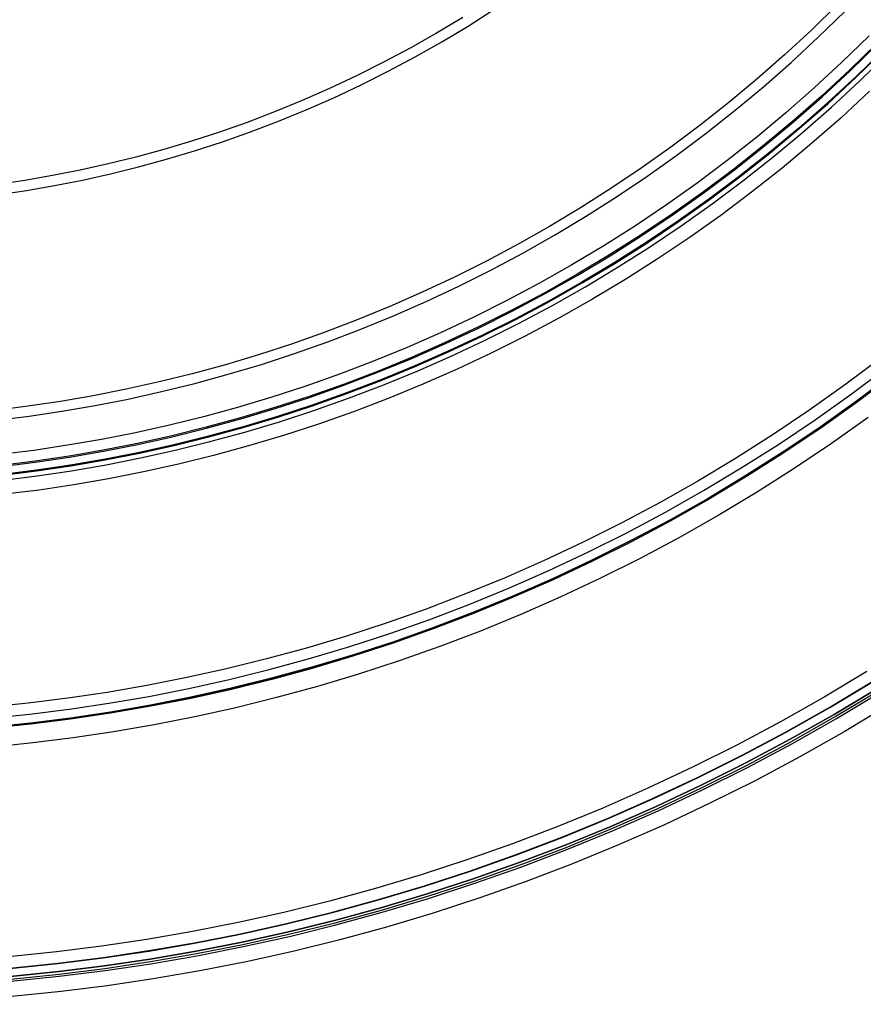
# Model space of a CAD drawing. Header units: millimetres. Extents: x 9981 to 10381, y 6395 to 6795.
# Tile 7 of 25: x 10199 to 10283, y 6395 to 6493. Entities that reach past the tile are written whole.
import ezdxf

# ---------------------------------------------------------------- set-up
doc = ezdxf.new("R2010")
doc.units = ezdxf.units.MM
doc.header["$MEASUREMENT"] = 0
doc.layers.add('0 filanca', color=1, linetype='Continuous')
doc.layers.add('0 filanca2', color=6, linetype='Continuous')

msp = doc.modelspace()

# ---------------------------------------------------------------- linework, layer by layer
at = {"layer": '0 filanca', "lineweight": -3}
for points in [[(10280.825, 6494.862), (10278.2, 6492.305), (10275.512, 6489.817), (10272.761, 6487.401), (10269.952, 6485.06), (10267.087, 6482.795), (10264.17, 6480.608), (10261.203, 6478.501), (10258.19, 6476.476), (10255.135, 6474.533), (10252.04, 6472.675), (10248.909, 6470.902), (10245.745, 6469.215), (10242.553, 6467.615), (10239.335, 6466.103), (10236.094, 6464.678), (10232.835, 6463.34), (10229.561, 6462.091), (10226.275, 6460.929), (10222.98, 6459.854), (10219.68, 6458.866), (10216.377, 6457.963), (10213.075, 6457.146), (10209.778, 6456.414), (10206.487, 6455.765), (10203.206, 6455.197), (10199.938, 6454.711), (10196.684, 6454.303)], [(10196.797, 6453.311), (10200.073, 6453.721), (10203.365, 6454.211), (10206.669, 6454.782), (10209.983, 6455.436), (10213.304, 6456.174), (10216.629, 6456.996), (10219.954, 6457.905), (10223.278, 6458.9), (10226.596, 6459.982), (10229.906, 6461.153), (10233.203, 6462.411), (10236.485, 6463.758), (10239.748, 6465.193), (10242.989, 6466.717), (10246.204, 6468.328), (10249.39, 6470.027), (10252.543, 6471.812), (10255.66, 6473.683), (10258.737, 6475.639), (10261.771, 6477.679), (10264.759, 6479.801), (10267.697, 6482.003), (10270.582, 6484.284), (10273.411, 6486.642), (10276.181, 6489.075), (10278.888, 6491.58), (10281.531, 6494.156)], [(10197.041, 6475.863), (10199.816, 6476.276), (10202.602, 6476.758), (10205.397, 6477.31), (10208.197, 6477.932), (10211.001, 6478.625), (10213.805, 6479.391), (10216.607, 6480.231), (10219.405, 6481.143), (10222.196, 6482.13), (10224.977, 6483.191), (10227.744, 6484.327), (10230.496, 6485.537), (10233.228, 6486.822), (10235.939, 6488.18), (10238.626, 6489.613), (10241.284, 6491.118), (10243.913, 6492.696), (10246.507, 6494.346)], [(10243.379, 6493.56), (10240.773, 6491.996), (10238.136, 6490.503), (10235.473, 6489.083), (10232.785, 6487.735), (10230.075, 6486.462), (10227.347, 6485.262), (10224.603, 6484.136), (10221.846, 6483.083), (10219.079, 6482.105), (10216.304, 6481.2), (10213.525, 6480.368), (10210.745, 6479.608), (10207.965, 6478.921), (10205.188, 6478.304), (10202.417, 6477.757), (10199.655, 6477.279), (10196.903, 6476.869), (10194.163, 6476.527), (10191.439, 6476.249), (10188.731, 6476.036), (10186.043, 6475.886), (10183.375, 6475.796), (10180.729, 6475.767)], [(10284.734, 6490.953), (10282.007, 6488.296), (10279.213, 6485.711), (10276.355, 6483.201), (10273.436, 6480.768), (10270.46, 6478.415), (10267.428, 6476.142), (10264.346, 6473.953), (10261.215, 6471.849), (10258.04, 6469.83), (10254.825, 6467.9), (10251.571, 6466.057), (10248.284, 6464.305), (10244.967, 6462.642), (10241.623, 6461.07), (10238.257, 6459.59), (10234.87, 6458.2), (10231.468, 6456.902), (10228.053, 6455.694), (10224.63, 6454.577), (10221.201, 6453.551), (10217.769, 6452.613), (10214.339, 6451.764), (10210.912, 6451.003), (10207.493, 6450.329), (10204.084, 6449.739), (10200.688, 6449.233), (10197.307, 6448.81)], [(10197.319, 6448.709), (10200.702, 6449.133), (10204.1, 6449.639), (10207.512, 6450.229), (10210.933, 6450.904), (10214.362, 6451.666), (10217.795, 6452.515), (10221.229, 6453.453), (10224.66, 6454.48), (10228.086, 6455.598), (10231.503, 6456.806), (10234.908, 6458.106), (10238.296, 6459.496), (10241.665, 6460.978), (10245.012, 6462.551), (10248.331, 6464.214), (10251.62, 6465.968), (10254.876, 6467.812), (10258.094, 6469.744), (10261.271, 6471.763), (10264.404, 6473.869), (10267.488, 6476.06), (10270.522, 6478.334), (10273.501, 6480.689), (10276.421, 6483.124), (10279.281, 6485.636), (10282.077, 6488.222), (10284.806, 6490.881)], [(10197.41, 6447.901), (10200.812, 6448.327), (10204.229, 6448.836), (10207.66, 6449.429), (10211.1, 6450.108), (10214.548, 6450.874), (10218, 6451.728), (10221.452, 6452.671), (10224.903, 6453.704), (10228.348, 6454.828), (10231.784, 6456.043), (10235.207, 6457.349), (10238.614, 6458.748), (10242.002, 6460.238), (10245.367, 6461.819), (10248.705, 6463.492), (10252.012, 6465.256), (10255.286, 6467.109), (10258.521, 6469.052), (10261.716, 6471.083), (10264.866, 6473.2), (10267.968, 6475.403), (10271.018, 6477.69), (10274.013, 6480.058), (10276.95, 6482.506), (10279.826, 6485.032), (10282.637, 6487.633), (10285.381, 6490.306)], [(10197.41, 6447.901), (10200.812, 6448.327), (10204.229, 6448.836), (10207.66, 6449.429), (10211.1, 6450.108), (10214.548, 6450.874), (10218, 6451.728), (10221.452, 6452.671), (10224.903, 6453.704), (10228.348, 6454.828), (10231.784, 6456.043), (10235.207, 6457.349), (10238.614, 6458.748), (10242.002, 6460.238), (10245.367, 6461.819), (10248.705, 6463.492), (10252.012, 6465.256), (10255.286, 6467.109), (10258.521, 6469.052), (10261.716, 6471.083), (10264.866, 6473.2), (10267.968, 6475.403), (10271.018, 6477.69), (10274.013, 6480.058), (10276.95, 6482.506), (10279.826, 6485.032), (10282.637, 6487.633), (10285.381, 6490.306)], [(10197.419, 6447.83), (10200.822, 6448.256), (10204.241, 6448.765), (10207.673, 6449.358), (10211.115, 6450.038), (10214.564, 6450.804), (10218.018, 6451.658), (10221.472, 6452.602), (10224.924, 6453.636), (10228.371, 6454.76), (10231.808, 6455.976), (10235.233, 6457.283), (10238.642, 6458.682), (10242.032, 6460.172), (10245.398, 6461.755), (10248.738, 6463.428), (10252.047, 6465.193), (10255.322, 6467.047), (10258.559, 6468.991), (10261.755, 6471.023), (10264.907, 6473.141), (10268.01, 6475.345), (10271.062, 6477.633), (10274.058, 6480.002), (10276.997, 6482.451), (10279.874, 6484.978), (10282.686, 6487.581), (10285.432, 6490.256)], [(10197.474, 6447.34), (10200.889, 6447.767), (10204.319, 6448.278), (10207.762, 6448.873), (10211.216, 6449.555), (10214.677, 6450.323), (10218.142, 6451.181), (10221.608, 6452.128), (10225.072, 6453.165), (10228.53, 6454.293), (10231.979, 6455.512), (10235.415, 6456.824), (10238.835, 6458.227), (10242.236, 6459.723), (10245.614, 6461.311), (10248.964, 6462.99), (10252.284, 6464.76), (10255.57, 6466.621), (10258.819, 6468.571), (10262.025, 6470.61), (10265.187, 6472.735), (10268.301, 6474.946), (10271.363, 6477.242), (10274.369, 6479.619), (10277.318, 6482.076), (10280.204, 6484.612), (10283.026, 6487.223), (10285.781, 6489.907)], [(10196.193, 6423.551), (10200.127, 6423.951), (10204.083, 6424.446), (10208.057, 6425.038), (10212.046, 6425.728), (10216.046, 6426.517), (10220.056, 6427.408), (10224.07, 6428.401), (10228.085, 6429.498), (10232.097, 6430.699), (10236.103, 6432.006), (10240.099, 6433.419), (10244.079, 6434.938), (10248.042, 6436.564), (10251.981, 6438.297), (10255.894, 6440.136), (10259.775, 6442.081), (10263.621, 6444.132), (10267.428, 6446.288), (10271.191, 6448.547), (10274.906, 6450.908), (10278.569, 6453.371), (10282.176, 6455.932), (10285.723, 6458.591)], [(10196.274, 6422.658), (10200.228, 6423.06), (10204.204, 6423.558), (10208.199, 6424.153), (10212.209, 6424.846), (10216.23, 6425.64), (10220.26, 6426.535), (10224.295, 6427.534), (10228.331, 6428.636), (10232.365, 6429.844), (10236.392, 6431.157), (10240.408, 6432.578), (10244.409, 6434.105), (10248.392, 6435.739), (10252.352, 6437.481), (10256.285, 6439.33), (10260.187, 6441.285), (10264.053, 6443.346), (10267.88, 6445.513), (10271.662, 6447.784), (10275.396, 6450.158), (10279.078, 6452.633), (10282.704, 6455.208), (10286.269, 6457.881)], [(10286.339, 6457.79), (10282.772, 6455.115), (10279.143, 6452.539), (10275.459, 6450.062), (10271.722, 6447.687), (10267.937, 6445.414), (10264.108, 6443.246), (10260.24, 6441.183), (10256.335, 6439.227), (10252.4, 6437.377), (10248.437, 6435.634), (10244.452, 6433.998), (10240.447, 6432.47), (10236.428, 6431.049), (10232.399, 6429.734), (10228.363, 6428.526), (10224.324, 6427.423), (10220.287, 6426.424), (10216.254, 6425.528), (10212.229, 6424.734), (10208.217, 6424.04), (10204.22, 6423.445), (10200.241, 6422.947), (10196.284, 6422.544)], [(10180.729, 6397.819), (10185.105, 6397.868), (10189.518, 6398.015), (10193.965, 6398.264), (10198.443, 6398.616), (10202.949, 6399.075), (10207.48, 6399.642), (10212.032, 6400.32), (10216.601, 6401.11), (10221.184, 6402.015), (10225.776, 6403.035), (10230.374, 6404.172), (10234.973, 6405.429), (10239.57, 6406.805), (10244.158, 6408.302), (10248.735, 6409.92), (10253.295, 6411.66), (10257.834, 6413.523), (10262.346, 6415.508), (10266.828, 6417.614), (10271.274, 6419.843), (10275.68, 6422.192), (10280.04, 6424.661), (10284.35, 6427.249)], [(10180.729, 6397.782), (10185.106, 6397.831), (10189.519, 6397.978), (10193.967, 6398.227), (10198.446, 6398.58), (10202.953, 6399.039), (10207.485, 6399.606), (10212.038, 6400.284), (10216.608, 6401.074), (10221.191, 6401.979), (10225.785, 6402.999), (10230.384, 6404.137), (10234.984, 6405.393), (10239.581, 6406.77), (10244.17, 6408.267), (10248.748, 6409.886), (10253.308, 6411.626), (10257.848, 6413.489), (10262.361, 6415.474), (10266.844, 6417.581), (10271.291, 6419.81), (10275.697, 6422.159), (10280.058, 6424.629), (10284.369, 6427.217)], [(10180.729, 6396.958), (10185.124, 6397.007), (10189.556, 6397.155), (10194.022, 6397.405), (10198.52, 6397.759), (10203.046, 6398.22), (10207.597, 6398.789), (10212.168, 6399.47), (10216.758, 6400.264), (10221.361, 6401.172), (10225.973, 6402.197), (10230.591, 6403.339), (10235.21, 6404.601), (10239.827, 6405.983), (10244.435, 6407.487), (10249.032, 6409.112), (10253.612, 6410.86), (10258.17, 6412.731), (10262.703, 6414.724), (10267.204, 6416.84), (10271.669, 6419.078), (10276.094, 6421.437), (10280.474, 6423.917), (10284.803, 6426.516)], [(10180.729, 6396.958), (10185.124, 6397.007), (10189.556, 6397.155), (10194.022, 6397.405), (10198.52, 6397.759), (10203.046, 6398.22), (10207.597, 6398.789), (10212.168, 6399.47), (10216.758, 6400.264), (10221.361, 6401.172), (10225.973, 6402.197), (10230.591, 6403.339), (10235.21, 6404.601), (10239.827, 6405.983), (10244.435, 6407.487), (10249.032, 6409.112), (10253.612, 6410.86), (10258.17, 6412.731), (10262.703, 6414.724), (10267.204, 6416.84), (10271.669, 6419.078), (10276.094, 6421.437), (10280.474, 6423.917), (10284.803, 6426.516)], [(10180.729, 6396.718), (10185.129, 6396.767), (10189.567, 6396.916), (10194.038, 6397.166), (10198.542, 6397.52), (10203.073, 6397.982), (10207.629, 6398.552), (10212.207, 6399.233), (10216.801, 6400.028), (10221.41, 6400.937), (10226.028, 6401.963), (10230.651, 6403.107), (10235.276, 6404.371), (10239.898, 6405.755), (10244.512, 6407.26), (10249.115, 6408.887), (10253.7, 6410.637), (10258.264, 6412.51), (10262.802, 6414.506), (10267.309, 6416.624), (10271.779, 6418.865), (10276.21, 6421.227), (10280.594, 6423.71), (10284.929, 6426.312)], [(10180.729, 6396.495), (10185.134, 6396.544), (10189.577, 6396.692), (10194.054, 6396.943), (10198.562, 6397.298), (10203.098, 6397.759), (10207.66, 6398.33), (10212.242, 6399.013), (10216.842, 6399.808), (10221.456, 6400.718), (10226.079, 6401.746), (10230.708, 6402.891), (10235.338, 6404.156), (10239.965, 6405.541), (10244.584, 6407.048), (10249.192, 6408.677), (10253.782, 6410.429), (10258.351, 6412.304), (10262.894, 6414.302), (10267.406, 6416.423), (10271.882, 6418.666), (10276.317, 6421.031), (10280.707, 6423.517), (10285.046, 6426.122)]]:
    msp.add_lwpolyline(points, dxfattribs=at)
at = {"layer": '0 filanca2', "lineweight": -3}
for points in [[(10283.967, 6491.72), (10281.26, 6489.083), (10278.487, 6486.517), (10275.65, 6484.025), (10272.753, 6481.611), (10269.798, 6479.274), (10266.789, 6477.019), (10263.729, 6474.846), (10260.622, 6472.757), (10257.47, 6470.753), (10254.278, 6468.837), (10251.049, 6467.008), (10247.786, 6465.269), (10244.493, 6463.618), (10241.174, 6462.058), (10237.832, 6460.588), (10234.471, 6459.209), (10231.094, 6457.92), (10227.704, 6456.722), (10224.306, 6455.613), (10220.902, 6454.594), (10217.496, 6453.663), (10214.091, 6452.821), (10210.69, 6452.065), (10207.296, 6451.395), (10203.912, 6450.81), (10200.541, 6450.308), (10197.185, 6449.888)], [(10285.381, 6490.306), (10282.637, 6487.633), (10279.826, 6485.032), (10276.95, 6482.506), (10274.013, 6480.058), (10271.018, 6477.69), (10267.968, 6475.403), (10264.866, 6473.2), (10261.716, 6471.083), (10258.521, 6469.052), (10255.286, 6467.109), (10252.012, 6465.256), (10248.705, 6463.492), (10245.367, 6461.819), (10242.002, 6460.238), (10238.614, 6458.748), (10235.207, 6457.349), (10231.784, 6456.043), (10228.348, 6454.828), (10224.903, 6453.704), (10221.452, 6452.671), (10218, 6451.728), (10214.548, 6450.874), (10211.1, 6450.108), (10207.66, 6449.429), (10204.229, 6448.836), (10200.812, 6448.327), (10197.41, 6447.901)], [(10285.381, 6490.306), (10282.637, 6487.633), (10279.826, 6485.032), (10276.95, 6482.506), (10274.013, 6480.058), (10271.018, 6477.69), (10267.968, 6475.403), (10264.866, 6473.2), (10261.716, 6471.083), (10258.521, 6469.052), (10255.286, 6467.109), (10252.012, 6465.256), (10248.705, 6463.492), (10245.367, 6461.819), (10242.002, 6460.238), (10238.614, 6458.748), (10235.207, 6457.349), (10231.784, 6456.043), (10228.348, 6454.828), (10224.903, 6453.704), (10221.452, 6452.671), (10218, 6451.728), (10214.548, 6450.874), (10211.1, 6450.108), (10207.66, 6449.429), (10204.229, 6448.836), (10200.812, 6448.327), (10197.41, 6447.901)], [(10284.014, 6486.182), (10281.165, 6483.546), (10278.25, 6480.986), (10275.274, 6478.505), (10272.238, 6476.105), (10269.147, 6473.787), (10266.003, 6471.555), (10262.811, 6469.409), (10259.573, 6467.351), (10256.293, 6465.382), (10252.975, 6463.503), (10249.623, 6461.715), (10246.24, 6460.02), (10242.83, 6458.417), (10239.397, 6456.907), (10235.943, 6455.49), (10232.474, 6454.166), (10228.991, 6452.934), (10225.5, 6451.795), (10222.003, 6450.748), (10218.503, 6449.792), (10215.005, 6448.927), (10211.511, 6448.15), (10208.023, 6447.462), (10204.547, 6446.861), (10201.083, 6446.345), (10197.636, 6445.914)], [(10285.049, 6459.465), (10281.525, 6456.824), (10277.941, 6454.278), (10274.302, 6451.832), (10270.611, 6449.485), (10266.872, 6447.241), (10263.09, 6445.099), (10259.268, 6443.062), (10255.412, 6441.129), (10251.524, 6439.301), (10247.61, 6437.58), (10243.673, 6435.964), (10239.718, 6434.455), (10235.748, 6433.051), (10231.768, 6431.753), (10227.781, 6430.559), (10223.792, 6429.469), (10219.803, 6428.482), (10215.82, 6427.597), (10211.845, 6426.813), (10207.881, 6426.128), (10203.933, 6425.54), (10200.003, 6425.048), (10196.094, 6424.65)], [(10286.269, 6457.881), (10282.704, 6455.208), (10279.078, 6452.633), (10275.396, 6450.158), (10271.662, 6447.784), (10267.88, 6445.513), (10264.053, 6443.346), (10260.187, 6441.285), (10256.285, 6439.33), (10252.352, 6437.481), (10248.392, 6435.739), (10244.409, 6434.105), (10240.408, 6432.578), (10236.392, 6431.157), (10232.365, 6429.844), (10228.331, 6428.636), (10224.295, 6427.534), (10220.26, 6426.535), (10216.23, 6425.64), (10212.209, 6424.846), (10208.199, 6424.153), (10204.204, 6423.558), (10200.228, 6423.06), (10196.274, 6422.658)], [(10286.269, 6457.881), (10282.704, 6455.208), (10279.078, 6452.633), (10275.396, 6450.158), (10271.662, 6447.784), (10267.88, 6445.513), (10264.053, 6443.346), (10260.187, 6441.285), (10256.285, 6439.33), (10252.352, 6437.481), (10248.392, 6435.739), (10244.409, 6434.105), (10240.408, 6432.578), (10236.392, 6431.157), (10232.365, 6429.844), (10228.331, 6428.636), (10224.295, 6427.534), (10220.26, 6426.535), (10216.23, 6425.64), (10212.209, 6424.846), (10208.199, 6424.153), (10204.204, 6423.558), (10200.228, 6423.06), (10196.274, 6422.658)], [(10283.883, 6453.592), (10280.215, 6450.988), (10276.491, 6448.484), (10272.713, 6446.083), (10268.887, 6443.785), (10265.016, 6441.594), (10261.106, 6439.508), (10257.159, 6437.53), (10253.18, 6435.66), (10249.175, 6433.898), (10245.146, 6432.245), (10241.098, 6430.7), (10237.035, 6429.264), (10232.962, 6427.935), (10228.882, 6426.713), (10224.799, 6425.598), (10220.717, 6424.588), (10216.641, 6423.682), (10212.573, 6422.88), (10208.516, 6422.178), (10204.476, 6421.577), (10200.454, 6421.073), (10196.454, 6420.666)], [(10283.751, 6428.218), (10279.466, 6425.645), (10275.131, 6423.19), (10270.751, 6420.854), (10266.33, 6418.639), (10261.875, 6416.544), (10257.388, 6414.571), (10252.876, 6412.72), (10248.342, 6410.989), (10243.792, 6409.38), (10239.23, 6407.892), (10234.66, 6406.524), (10230.087, 6405.275), (10225.516, 6404.144), (10220.95, 6403.129), (10216.394, 6402.23), (10211.851, 6401.445), (10207.325, 6400.771), (10202.821, 6400.207), (10198.341, 6399.751), (10193.888, 6399.4), (10189.467, 6399.153), (10185.079, 6399.006), (10180.729, 6398.958)], [(10284.803, 6426.516), (10280.474, 6423.917), (10276.094, 6421.437), (10271.669, 6419.078), (10267.204, 6416.84), (10262.703, 6414.724), (10258.17, 6412.731), (10253.612, 6410.86), (10249.032, 6409.112), (10244.435, 6407.487), (10239.827, 6405.983), (10235.21, 6404.601), (10230.591, 6403.339), (10225.973, 6402.197), (10221.361, 6401.172), (10216.758, 6400.264), (10212.168, 6399.47), (10207.597, 6398.789), (10203.046, 6398.22), (10198.52, 6397.759), (10194.022, 6397.405), (10189.556, 6397.155), (10185.124, 6397.007), (10180.729, 6396.958)], [(10284.803, 6426.516), (10280.474, 6423.917), (10276.094, 6421.437), (10271.669, 6419.078), (10267.204, 6416.84), (10262.703, 6414.724), (10258.17, 6412.731), (10253.612, 6410.86), (10249.032, 6409.112), (10244.435, 6407.487), (10239.827, 6405.983), (10235.21, 6404.601), (10230.591, 6403.339), (10225.973, 6402.197), (10221.361, 6401.172), (10216.758, 6400.264), (10212.168, 6399.47), (10207.597, 6398.789), (10203.046, 6398.22), (10198.52, 6397.759), (10194.022, 6397.405), (10189.556, 6397.155), (10185.124, 6397.007), (10180.729, 6396.958)], [(10285.854, 6424.815), (10281.481, 6422.189), (10277.057, 6419.684), (10272.588, 6417.301), (10268.077, 6415.041), (10263.531, 6412.903), (10258.952, 6410.89), (10254.348, 6409), (10249.722, 6407.235), (10245.079, 6405.593), (10240.424, 6404.074), (10235.761, 6402.678), (10231.095, 6401.404), (10226.43, 6400.25), (10221.771, 6399.214), (10217.122, 6398.297), (10212.486, 6397.495), (10207.868, 6396.808), (10203.272, 6396.233), (10198.7, 6395.767), (10194.157, 6395.409), (10189.645, 6395.157), (10185.168, 6395.007), (10180.729, 6394.958)]]:
    msp.add_lwpolyline(points, dxfattribs=at)

doc.saveas('drawing.dxf')
